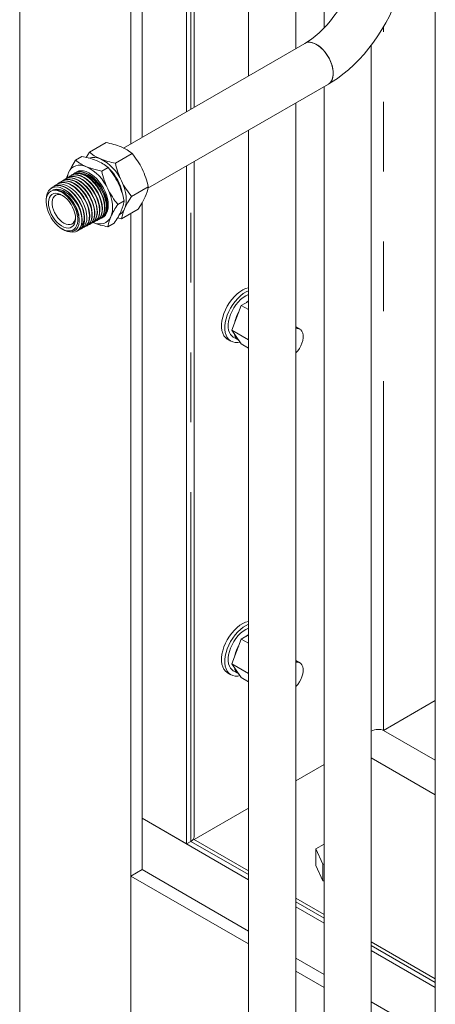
# Model space of a CAD drawing. Header units: millimetres. Extents: x 525 to 29324, y 175 to 20618.
# Tile 159 of 256: x 7065 to 7329, y 14042 to 14669. Entities that reach past the tile are written whole.
import ezdxf

# ---------------------------------------------------------------- set-up
doc = ezdxf.new("R2010")
doc.units = ezdxf.units.MM
doc.linetypes.add('SLD-Centrada-doble', pattern=[12.7, 6.35, -1.27, 1.27, -1.27, 1.27, -1.27])
doc.linetypes.add('SLD-Continua', pattern=[0])

msp = doc.modelspace()

# ---------------------------------------------------------------- linework, layer by layer
at = {"color": 7, "linetype": 'SLD-Continua', "lineweight": 18, "ltscale": 35}
for p, q in [((7258.71, 14897.33), (7258.71, 14663.83)), ((7210.62, 14869.58), (7210.62, 14633.29)), ((7240.62, 14650.61), (7240.62, 14869.58)), ((7176.01, 14613.31), (7176.01, 14830.08)), ((7176.01, 14613.31), (7176.01, 14830.08)), ((7176.01, 14613.31), (7176.01, 14830.08)), ((7176.01, 14613.31), (7176.01, 14830.08)), ((7176.01, 14613.31), (7176.01, 14830.08)), ((7176.01, 14613.31), (7176.01, 14830.08)), ((7176.01, 14613.31), (7176.01, 14830.08)), ((7176.01, 14613.31), (7176.01, 14830.08)), ((7176.01, 14613.31), (7176.01, 14830.08)), ((7171.18, 14610.51), (7171.18, 14820.94)), ((7171.18, 14610.51), (7171.18, 14820.94)), ((7171.18, 14610.51), (7171.18, 14820.94)), ((7171.18, 14610.51), (7171.18, 14820.94)), ((7171.18, 14610.51), (7171.18, 14820.94)), ((7171.18, 14610.51), (7171.18, 14820.94)), ((7171.18, 14610.51), (7171.18, 14820.94)), ((7171.18, 14610.51), (7171.18, 14820.94)), ((7171.18, 14610.51), (7171.18, 14820.94)), ((7065.11, 14803.84), (7065.11, 13917.28)), ((7065.11, 14803.84), (7065.11, 13917.28)), ((7065.11, 14803.84), (7065.11, 13917.28)), ((7142.89, 14795.81), (7142.89, 14594.19)), ((7142.89, 14795.81), (7142.89, 14594.19)), ((7142.89, 14795.81), (7142.89, 14594.19)), ((7135.82, 14791.73), (7135.82, 14590.1)), ((7135.82, 14791.73), (7135.82, 14590.1)), ((7135.82, 14791.73), (7135.82, 14590.1)), ((7329.42, 14792.25), (7329.42, 13211.18)), ((7246.41, 14653.95), (7131.02, 14587.33)), ((7288.71, 13247.92), (7288.71, 14652.83)), ((7146.68, 14561.73), (7261.41, 14627.96)), ((7258.71, 14626.41), (7258.71, 13247.92)), ((7240.62, 13732.13), (7240.62, 14615.97)), ((7210.62, 14598.65), (7210.62, 13732.13)), ((7109.41, 14584.66), (7120.02, 14590.78)), ((7104.7, 14581.94), (7100.69, 14579.62)), ((7107.35, 14581.32), (7109.41, 14584.66)), ((7125.99, 14577.72), (7136.6, 14583.84)), ((7121.28, 14575), (7117.27, 14572.68)), ((7171.18, 14144.47), (7171.18, 14575.87)), ((7171.18, 14144.47), (7171.18, 14575.87)), ((7171.18, 14144.47), (7171.18, 14575.87)), ((7171.18, 14144.47), (7171.18, 14575.87)), ((7171.18, 14144.47), (7171.18, 14575.87)), ((7171.18, 14144.47), (7171.18, 14575.87)), ((7171.18, 14144.47), (7171.18, 14575.87)), ((7171.18, 14144.47), (7171.18, 14575.87)), ((7171.18, 14144.47), (7171.18, 14575.87)), ((7176.01, 14148.93), (7176.01, 14578.67)), ((7176.01, 14148.93), (7176.01, 14578.67)), ((7176.01, 14148.93), (7176.01, 14578.67)), ((7176.01, 14148.93), (7176.01, 14578.67)), ((7176.01, 14148.93), (7176.01, 14578.67)), ((7176.01, 14148.93), (7176.01, 14578.67)), ((7176.01, 14148.93), (7176.01, 14578.67)), ((7176.01, 14148.93), (7176.01, 14578.67)), ((7176.01, 14148.93), (7176.01, 14578.67)), ((7095.47, 14568.48), (7095.26, 14568.34)), ((7097, 14569.44), (7096.79, 14569.3)), ((7098.53, 14570.4), (7098.31, 14570.26)), ((7100.05, 14571.36), (7099.84, 14571.23)), ((7086.31, 14562.71), (7086.1, 14562.58)), ((7087.84, 14563.67), (7087.63, 14563.54)), ((7089.37, 14564.64), (7089.15, 14564.5)), ((7090.89, 14565.6), (7090.68, 14565.46)), ((7092.42, 14566.56), (7092.21, 14566.42)), ((7093.95, 14567.52), (7093.73, 14567.38)), ((7136.26, 14556.52), (7146.86, 14562.65)), ((7081.9, 14553.48), (7081.95, 14552.49)), ((7131.54, 14553.8), (7127.53, 14551.49)), ((7142.89, 14552.2), (7142.89, 14128.13)), ((7142.89, 14552.2), (7142.89, 14128.13)), ((7142.89, 14552.2), (7142.89, 14128.13)), ((7129.94, 14542.27), (7140.55, 14548.39)), ((7135.82, 14545.67), (7135.82, 13888.89)), ((7135.82, 14545.67), (7135.82, 13888.89)), ((7135.82, 14545.67), (7135.82, 13888.89)), ((7107.71, 14537.78), (7107.94, 14537.9)), ((7109.31, 14538.62), (7109.53, 14538.74)), ((7110.9, 14539.47), (7111.13, 14539.58)), ((7112.5, 14540.31), (7112.72, 14540.43)), ((7114.09, 14541.15), (7114.32, 14541.27)), ((7115.69, 14541.99), (7115.91, 14542.11)), ((7117.29, 14542.83), (7117.51, 14542.95)), ((7125.23, 14539.55), (7121.22, 14537.24)), ((7129.94, 14542.27), (7127.29, 14542.88)), ((7091.31, 14536.28), (7091.94, 14535.87)), ((7101.33, 14534.42), (7101.55, 14534.53)), ((7102.93, 14535.26), (7103.15, 14535.38)), ((7104.52, 14536.1), (7104.75, 14536.22)), ((7106.12, 14536.94), (7106.34, 14537.06)), ((7199.94, 14471.35), (7206.06, 14487.13)), ((7199.94, 14471.35), (7206.06, 14487.13)), ((7199.94, 14471.35), (7206.06, 14487.13)), ((7206.06, 14487.13), (7210.62, 14489.76)), ((7206.06, 14487.13), (7210.62, 14489.76)), ((7206.06, 14487.13), (7210.62, 14489.76)), ((7206.06, 14487.13), (7210.62, 14484.5)), ((7206.06, 14487.13), (7210.62, 14484.5)), ((7206.06, 14487.13), (7210.62, 14484.5)), ((7209.43, 14489.07), (7210.62, 14490.04)), ((7209.43, 14489.07), (7210.62, 14490.04)), ((7209.43, 14489.07), (7210.62, 14490.04)), ((7199.94, 14471.35), (7210.62, 14465.18)), ((7206.06, 14462.63), (7199.94, 14471.35)), ((7199.94, 14471.35), (7210.62, 14465.18)), ((7206.06, 14462.63), (7199.94, 14471.35)), ((7199.94, 14471.35), (7210.62, 14465.18)), ((7206.06, 14462.63), (7199.94, 14471.35)), ((7243.35, 14471.98), (7240.62, 14473.55)), ((7243.35, 14471.98), (7240.62, 14473.55)), ((7243.35, 14471.98), (7240.62, 14473.55)), ((7197.28, 14465.66), (7199.4, 14464.44)), ((7197.28, 14465.66), (7199.4, 14464.44)), ((7197.28, 14465.66), (7199.4, 14464.44)), ((7200.9, 14467.04), (7204.38, 14465.03)), ((7200.9, 14467.04), (7204.38, 14465.03)), ((7200.9, 14467.04), (7204.38, 14465.03)), ((7206.06, 14462.63), (7210.62, 14460)), ((7206.06, 14462.63), (7210.62, 14460)), ((7206.06, 14462.63), (7210.62, 14460)), ((7199.94, 14259.05), (7206.06, 14274.83)), ((7199.94, 14259.05), (7206.06, 14274.83)), ((7199.94, 14259.05), (7206.06, 14274.83)), ((7206.06, 14274.83), (7210.62, 14277.46)), ((7206.06, 14274.83), (7210.62, 14277.46)), ((7206.06, 14274.83), (7210.62, 14277.46)), ((7206.06, 14274.83), (7210.62, 14272.2)), ((7206.06, 14274.83), (7210.62, 14272.2)), ((7206.06, 14274.83), (7210.62, 14272.2)), ((7209.43, 14276.77), (7210.62, 14277.74)), ((7209.43, 14276.77), (7210.62, 14277.74)), ((7209.43, 14276.77), (7210.62, 14277.74)), ((7199.94, 14259.05), (7210.62, 14252.88)), ((7206.06, 14250.33), (7199.94, 14259.05)), ((7199.94, 14259.05), (7210.62, 14252.88)), ((7206.06, 14250.33), (7199.94, 14259.05)), ((7199.94, 14259.05), (7210.62, 14252.88)), ((7206.06, 14250.33), (7199.94, 14259.05)), ((7243.35, 14259.67), (7240.62, 14261.25)), ((7243.35, 14259.67), (7240.62, 14261.25)), ((7243.35, 14259.67), (7240.62, 14261.25)), ((7197.28, 14253.36), (7199.4, 14252.14)), ((7197.28, 14253.36), (7199.4, 14252.14)), ((7197.28, 14253.36), (7199.4, 14252.14)), ((7200.9, 14254.73), (7204.38, 14252.73)), ((7200.9, 14254.73), (7204.38, 14252.73)), ((7200.9, 14254.73), (7204.38, 14252.73)), ((7206.06, 14250.33), (7210.62, 14247.7)), ((7206.06, 14250.33), (7210.62, 14247.7)), ((7206.06, 14250.33), (7210.62, 14247.7)), ((7329.42, 14235.81), (7296.41, 14216.76)), ((7329.42, 14235.81), (7296.41, 14216.76)), ((7329.42, 14235.81), (7296.41, 14216.76)), ((7329.42, 14235.81), (7296.41, 14216.76)), ((7329.42, 14235.81), (7296.41, 14216.76)), ((7329.42, 14235.81), (7296.41, 14216.76)), ((7329.42, 14235.81), (7296.41, 14216.76)), ((7329.42, 14235.81), (7296.41, 14216.76)), ((7329.42, 14235.81), (7296.41, 14216.76)), ((7258.71, 14194.99), (7240.62, 14184.55)), ((7258.71, 14194.99), (7240.62, 14184.55)), ((7258.71, 14194.99), (7240.62, 14184.55)), ((7258.71, 14194.99), (7240.62, 14184.55)), ((7258.71, 14194.99), (7240.62, 14184.55)), ((7258.71, 14194.99), (7240.62, 14184.55)), ((7258.71, 14194.99), (7240.62, 14184.55)), ((7258.71, 14194.99), (7240.62, 14184.55)), ((7258.71, 14194.99), (7240.62, 14184.55)), ((7210.62, 14167.23), (7176.02, 14147.25)), ((7210.62, 14167.23), (7176.02, 14147.25)), ((7210.62, 14167.23), (7176.02, 14147.25)), ((7210.62, 14167.23), (7176.02, 14147.25)), ((7210.62, 14167.23), (7176.02, 14147.25)), ((7210.62, 14167.23), (7176.02, 14147.25)), ((7210.62, 14167.23), (7176.02, 14147.25)), ((7210.62, 14167.23), (7176.02, 14147.25)), ((7210.62, 14167.23), (7176.02, 14147.25)), ((7210.62, 14121.69), (7142.89, 14160.79)), ((7210.62, 14121.69), (7142.89, 14160.79)), ((7210.62, 14121.69), (7142.89, 14160.79)), ((7210.62, 14121.69), (7142.89, 14160.79)), ((7210.62, 14121.69), (7142.89, 14160.79)), ((7210.62, 14121.69), (7142.89, 14160.79)), ((7210.62, 14121.69), (7142.89, 14160.79)), ((7210.62, 14121.69), (7142.89, 14160.79)), ((7210.62, 14121.69), (7142.89, 14160.79)), ((7171.18, 14144.47), (7142.89, 14160.79)), ((7171.18, 14144.47), (7142.89, 14160.79)), ((7171.18, 14144.47), (7142.89, 14160.79)), ((7171.18, 14144.47), (7142.89, 14160.79)), ((7171.18, 14144.47), (7142.89, 14160.79)), ((7171.18, 14144.47), (7142.89, 14160.79)), ((7171.18, 14144.47), (7142.89, 14160.79)), ((7171.18, 14144.47), (7142.89, 14160.79)), ((7171.18, 14144.47), (7142.89, 14160.79)), ((7173.96, 14146.07), (7171.18, 14144.47)), ((7173.96, 14146.07), (7171.18, 14144.47)), ((7173.96, 14146.07), (7171.18, 14144.47)), ((7173.96, 14146.07), (7171.18, 14144.47)), ((7173.96, 14146.07), (7171.18, 14144.47)), ((7173.96, 14146.07), (7171.18, 14144.47)), ((7173.96, 14146.07), (7171.18, 14144.47)), ((7173.96, 14146.07), (7171.18, 14144.47)), ((7173.96, 14146.07), (7171.18, 14144.47)), ((7210.62, 14127.28), (7175.57, 14147.51)), ((7210.62, 14127.28), (7175.57, 14147.51)), ((7210.62, 14127.28), (7175.57, 14147.51)), ((7210.62, 14127.28), (7175.57, 14147.51)), ((7210.62, 14127.28), (7175.57, 14147.51)), ((7210.62, 14127.28), (7175.57, 14147.51)), ((7210.62, 14127.28), (7175.57, 14147.51)), ((7210.62, 14127.28), (7175.57, 14147.51)), ((7210.62, 14127.28), (7175.57, 14147.51)), ((7258.71, 14144.37), (7253.44, 14141.33)), ((7258.71, 14144.37), (7253.44, 14141.33)), ((7258.71, 14144.37), (7253.44, 14141.33)), ((7253.44, 14141.33), (7257.92, 14131.67)), ((7253.44, 14130.72), (7253.44, 14141.33)), ((7253.44, 14141.33), (7257.92, 14131.67)), ((7253.44, 14130.72), (7253.44, 14141.33)), ((7253.44, 14141.33), (7257.92, 14131.67)), ((7253.44, 14130.72), (7253.44, 14141.33)), ((7253.44, 14130.72), (7257.92, 14121.06)), ((7253.44, 14130.72), (7257.92, 14121.06)), ((7253.44, 14130.72), (7257.92, 14121.06)), ((7257.92, 14131.67), (7258.71, 14131.55)), ((7257.92, 14121.06), (7257.92, 14131.67)), ((7257.92, 14131.67), (7258.71, 14131.55)), ((7257.92, 14121.06), (7257.92, 14131.67)), ((7257.92, 14131.67), (7258.71, 14131.55)), ((7257.92, 14121.06), (7257.92, 14131.67)), ((7135.82, 14124.05), (7142.89, 14128.13)), ((7135.82, 14124.05), (7142.89, 14128.13)), ((7135.82, 14124.05), (7142.89, 14128.13)), ((7135.82, 14124.05), (7135.82, 14042.4)), ((7210.62, 14080.87), (7135.82, 14124.05)), ((7135.82, 14124.05), (7135.82, 14042.4)), ((7210.62, 14080.87), (7135.82, 14124.05)), ((7135.82, 14124.05), (7135.82, 14042.4)), ((7210.62, 14080.87), (7135.82, 14124.05)), ((7210.62, 14089.03), (7142.89, 14128.13)), ((7210.62, 14089.03), (7142.89, 14128.13)), ((7210.62, 14089.03), (7142.89, 14128.13)), ((7257.92, 14121.06), (7258.71, 14120.94)), ((7257.92, 14121.06), (7258.71, 14120.94)), ((7257.92, 14121.06), (7258.71, 14120.94)), ((7258.71, 14099.52), (7240.62, 14109.96)), ((7258.71, 14099.52), (7240.62, 14109.96)), ((7258.71, 14099.52), (7240.62, 14109.96)), ((7258.71, 14099.52), (7240.62, 14109.96)), ((7258.71, 14099.52), (7240.62, 14109.96)), ((7258.71, 14099.52), (7240.62, 14109.96)), ((7258.71, 14099.52), (7240.62, 14109.96)), ((7258.71, 14099.52), (7240.62, 14109.96)), ((7258.71, 14099.52), (7240.62, 14109.96)), ((7258.71, 14093.94), (7240.62, 14104.38)), ((7258.71, 14093.94), (7240.62, 14104.38)), ((7258.71, 14093.94), (7240.62, 14104.38)), ((7258.71, 14093.94), (7240.62, 14104.38)), ((7258.71, 14093.94), (7240.62, 14104.38)), ((7258.71, 14093.94), (7240.62, 14104.38)), ((7258.71, 14093.94), (7240.62, 14104.38)), ((7258.71, 14093.94), (7240.62, 14104.38)), ((7258.71, 14093.94), (7240.62, 14104.38)), ((7329.42, 14058.7), (7288.71, 14082.2)), ((7329.42, 14058.7), (7288.71, 14082.2)), ((7329.42, 14058.7), (7288.71, 14082.2)), ((7329.42, 14058.7), (7288.71, 14082.2)), ((7329.42, 14058.7), (7288.71, 14082.2)), ((7329.42, 14058.7), (7288.71, 14082.2)), ((7329.42, 14058.7), (7288.71, 14082.2)), ((7329.42, 14058.7), (7288.71, 14082.2)), ((7329.42, 14058.7), (7288.71, 14082.2)), ((7329.42, 14053.12), (7288.71, 14076.62)), ((7329.42, 14053.12), (7288.71, 14076.62)), ((7329.42, 14053.12), (7288.71, 14076.62)), ((7329.42, 14053.12), (7288.71, 14076.62)), ((7329.42, 14053.12), (7288.71, 14076.62)), ((7329.42, 14053.12), (7288.71, 14076.62)), ((7329.42, 14053.12), (7288.71, 14076.62)), ((7329.42, 14053.12), (7288.71, 14076.62)), ((7329.42, 14053.12), (7288.71, 14076.62)), ((7258.71, 14061.27), (7240.62, 14071.71)), ((7258.71, 14061.27), (7240.62, 14071.71)), ((7258.71, 14061.27), (7240.62, 14071.71)), ((7258.71, 14053.11), (7240.62, 14063.55)), ((7258.71, 14053.11), (7240.62, 14063.55)), ((7258.71, 14053.11), (7240.62, 14063.55)), ((7329.42, 14020.45), (7288.71, 14043.96)), ((7329.42, 14020.45), (7288.71, 14043.96)), ((7329.42, 14020.45), (7288.71, 14043.96))]:
    msp.add_line(p, q, dxfattribs=at)
at = {"color": 8, "linetype": 'SLD-Centrada-doble', "lineweight": 18, "ltscale": 35}
for p, q in [((7173.96, 14612.12), (7173.96, 14830.12)), ((7173.96, 14612.12), (7173.96, 14830.12)), ((7173.96, 14612.12), (7173.96, 14830.12)), ((7173.96, 14612.12), (7173.96, 14830.12)), ((7173.96, 14612.12), (7173.96, 14830.12)), ((7173.96, 14612.12), (7173.96, 14830.12)), ((7173.96, 14612.12), (7173.96, 14830.12)), ((7173.96, 14612.12), (7173.96, 14830.12)), ((7173.96, 14612.12), (7173.96, 14830.12)), ((7296.41, 14216.76), (7296.41, 14664.34)), ((7296.41, 14216.76), (7296.41, 14664.34)), ((7296.41, 14216.76), (7296.41, 14664.34)), ((7296.41, 14216.76), (7296.41, 14664.34)), ((7296.41, 14216.76), (7296.41, 14664.34)), ((7296.41, 14216.76), (7296.41, 14664.34)), ((7296.41, 14216.76), (7296.41, 14664.34)), ((7296.41, 14216.76), (7296.41, 14664.34)), ((7296.41, 14216.76), (7296.41, 14664.34)), ((7173.96, 14146.07), (7173.96, 14577.48)), ((7173.96, 14146.07), (7173.96, 14577.48)), ((7173.96, 14146.07), (7173.96, 14577.48)), ((7173.96, 14146.07), (7173.96, 14577.48)), ((7173.96, 14146.07), (7173.96, 14577.48)), ((7173.96, 14146.07), (7173.96, 14577.48)), ((7173.96, 14146.07), (7173.96, 14577.48)), ((7173.96, 14146.07), (7173.96, 14577.48)), ((7173.96, 14146.07), (7173.96, 14577.48)), ((7329.42, 14197.7), (7296.41, 14216.76)), ((7329.42, 14197.7), (7296.41, 14216.76)), ((7329.42, 14197.7), (7296.41, 14216.76)), ((7329.42, 14197.7), (7296.41, 14216.76)), ((7329.42, 14197.7), (7296.41, 14216.76)), ((7329.42, 14197.7), (7296.41, 14216.76)), ((7329.42, 14197.7), (7296.41, 14216.76)), ((7329.42, 14197.7), (7296.41, 14216.76)), ((7329.42, 14197.7), (7296.41, 14216.76)), ((7329.42, 14175.79), (7288.71, 14199.29)), ((7329.42, 14175.79), (7288.71, 14199.29)), ((7329.42, 14175.79), (7288.71, 14199.29)), ((7329.42, 14175.79), (7288.71, 14199.29)), ((7329.42, 14175.79), (7288.71, 14199.29)), ((7329.42, 14175.79), (7288.71, 14199.29)), ((7329.42, 14175.79), (7288.71, 14199.29)), ((7329.42, 14175.79), (7288.71, 14199.29)), ((7329.42, 14175.79), (7288.71, 14199.29)), ((7210.62, 14124.91), (7173.96, 14146.07)), ((7210.62, 14124.91), (7173.96, 14146.07)), ((7210.62, 14124.91), (7173.96, 14146.07)), ((7210.62, 14124.91), (7173.96, 14146.07)), ((7210.62, 14124.91), (7173.96, 14146.07)), ((7210.62, 14124.91), (7173.96, 14146.07)), ((7210.62, 14124.91), (7173.96, 14146.07)), ((7210.62, 14124.91), (7173.96, 14146.07)), ((7210.62, 14124.91), (7173.96, 14146.07)), ((7258.71, 14097.15), (7240.62, 14107.59)), ((7258.71, 14097.15), (7240.62, 14107.59)), ((7258.71, 14097.15), (7240.62, 14107.59)), ((7258.71, 14097.15), (7240.62, 14107.59)), ((7258.71, 14097.15), (7240.62, 14107.59)), ((7258.71, 14097.15), (7240.62, 14107.59)), ((7258.71, 14097.15), (7240.62, 14107.59)), ((7258.71, 14097.15), (7240.62, 14107.59)), ((7258.71, 14097.15), (7240.62, 14107.59)), ((7329.42, 14056.33), (7288.71, 14079.83)), ((7329.42, 14056.33), (7288.71, 14079.83)), ((7329.42, 14056.33), (7288.71, 14079.83)), ((7329.42, 14056.33), (7288.71, 14079.83)), ((7329.42, 14056.33), (7288.71, 14079.83)), ((7329.42, 14056.33), (7288.71, 14079.83)), ((7329.42, 14056.33), (7288.71, 14079.83)), ((7329.42, 14056.33), (7288.71, 14079.83)), ((7329.42, 14056.33), (7288.71, 14079.83))]:
    msp.add_line(p, q, dxfattribs=at)
at = {"color": 7, "linetype": 'SLD-Continua', "lineweight": 18, "ltscale": 35, "flags": 128}
for points in [[(7281.33, 14714.44), (7281.31, 14713.04), (7281.13, 14710.23), (7280.78, 14707.26), (7280.24, 14704.15), (7279.5, 14700.92), (7278.58, 14697.6), (7277.46, 14694.23), (7276.16, 14690.81), (7274.68, 14687.39), (7273.03, 14684), (7271.22, 14680.65), (7269.26, 14677.38), (7267.18, 14674.21), (7264.99, 14671.16), (7262.7, 14668.27), (7260.34, 14665.54), (7257.93, 14663.01), (7255.49, 14660.68), (7253.05, 14658.58), (7250.63, 14656.71), (7248.25, 14655.07), (7246.41, 14653.95)], [(7261.41, 14627.96), (7263.44, 14629.18), (7267.12, 14631.62), (7270.71, 14634.29), (7274.23, 14637.2), (7277.64, 14640.33), (7280.95, 14643.65), (7284.13, 14647.16), (7287.19, 14650.84), (7290.11, 14654.67), (7292.87, 14658.64), (7295.48, 14662.74), (7297.93, 14666.94), (7300.19, 14671.24), (7302.27, 14675.61), (7304.16, 14680.04), (7305.85, 14684.52), (7307.33, 14689.03), (7308.58, 14693.56), (7309.62, 14698.09), (7310.42, 14702.6), (7310.97, 14707.08), (7311.27, 14711.52), (7311.33, 14714.44)], [(7246.4, 14653.94), (7247.16, 14654.3), (7248.49, 14654.61), (7249.94, 14654.6), (7251.49, 14654.28), (7253.09, 14653.64), (7254.72, 14652.7), (7256.32, 14651.49), (7257.87, 14650.03), (7259.33, 14648.35), (7260.66, 14646.51), (7261.83, 14644.53), (7262.81, 14642.47), (7263.59, 14640.38), (7264.13, 14638.3), (7264.44, 14636.28), (7264.51, 14634.37), (7264.32, 14632.61), (7263.89, 14631.05), (7263.22, 14629.72), (7262.34, 14628.66), (7261.42, 14627.97)], [(7246.41, 14653.95), (7247.48, 14654.41), (7248.84, 14654.64), (7250.32, 14654.55), (7251.89, 14654.14), (7253.5, 14653.43), (7255.12, 14652.42), (7256.72, 14651.14), (7258.25, 14649.63), (7259.67, 14647.91), (7260.96, 14646.02), (7262.09, 14644.02), (7263.02, 14641.95), (7263.74, 14639.85), (7264.23, 14637.78), (7264.48, 14635.79), (7264.48, 14633.91), (7264.23, 14632.2), (7263.74, 14630.7), (7263.02, 14629.43), (7262.09, 14628.44), (7261.41, 14627.96)], [(7136.6, 14583.84), (7133.48, 14586.08), (7129.6, 14588.06)], [(7104.7, 14581.94), (7109.7, 14580.78), (7114.28, 14579.21)], [(7109.41, 14584.66), (7112.53, 14582.41), (7116.4, 14580.44)], [(7100.69, 14579.62), (7098.2, 14575.59), (7096.23, 14571.75)], [(7096.23, 14571.75), (7097.06, 14573.24), (7098.11, 14574.46), (7099.35, 14575.4), (7100.77, 14576.03), (7102.34, 14576.36), (7104.03, 14576.36), (7105.83, 14576.04), (7107.68, 14575.4)], [(7117.27, 14572.68), (7112.27, 14573.84), (7107.68, 14575.4)], [(7111.76, 14540.04), (7112.31, 14540.21), (7113.62, 14541.1), (7114.63, 14542.34), (7115.37, 14543.97), (7115.79, 14545.86), (7115.88, 14548.05), (7115.65, 14550.36), (7115.08, 14552.85), (7114.22, 14555.32), (7113.04, 14557.84), (7111.65, 14560.19), (7110, 14562.45), (7108.22, 14564.41), (7106.28, 14566.14), (7104.32, 14567.5), (7102.29, 14568.51), (7100.36, 14569.1), (7098.48, 14569.27), (7096.79, 14569.02), (7095.26, 14568.34), (7094.79, 14567.95)], [(7095.31, 14568.38), (7095.63, 14570.02), (7096.23, 14571.75)], [(7095.5, 14568.44), (7095.88, 14568.71), (7097.47, 14569.27), (7099.2, 14569.4), (7101.12, 14569.1), (7103.07, 14568.4), (7105.1, 14567.28), (7107.05, 14565.83), (7108.97, 14564.01), (7110.7, 14561.98), (7112.29, 14559.67), (7113.62, 14557.28), (7114.72, 14554.75), (7115.49, 14552.28), (7115.97, 14549.81), (7116.12, 14547.55), (7115.93, 14545.42), (7115.43, 14543.62), (7114.6, 14542.08), (7113.51, 14540.94), (7112.69, 14540.48)], [(7113.53, 14540.96), (7114.24, 14541.23), (7115.46, 14542.19), (7116.44, 14543.56), (7117.1, 14545.22), (7117.45, 14547.23), (7117.47, 14549.42), (7117.15, 14551.84), (7116.52, 14554.29), (7115.56, 14556.84), (7114.36, 14559.29), (7112.86, 14561.68), (7111.21, 14563.84), (7109.34, 14565.8), (7107.42, 14567.42), (7105.39, 14568.74), (7103.41, 14569.63), (7101.44, 14570.14), (7099.63, 14570.22), (7097.93, 14569.86), (7096.49, 14569.1), (7096.19, 14568.82)], [(7097.01, 14569.43), (7097.07, 14569.48), (7098.57, 14570.13), (7100.32, 14570.37), (7102.16, 14570.19), (7104.16, 14569.57), (7106.14, 14568.56), (7108.16, 14567.15), (7110.06, 14565.45), (7111.89, 14563.41), (7113.49, 14561.21), (7114.93, 14558.77), (7116.07, 14556.31), (7116.94, 14553.76), (7117.49, 14551.33), (7117.72, 14548.95), (7117.62, 14546.82), (7117.18, 14544.88), (7116.44, 14543.29), (7115.39, 14542.02), (7114.3, 14541.29)], [(7114.71, 14541.6), (7114.72, 14541.6), (7116.13, 14542.25), (7117.33, 14543.33), (7118.22, 14544.75), (7118.82, 14546.55), (7119.09, 14548.57), (7119.03, 14550.87), (7118.65, 14553.26), (7117.92, 14555.81), (7116.92, 14558.3), (7115.61, 14560.8), (7114.1, 14563.1), (7112.35, 14565.28), (7110.5, 14567.13), (7108.5, 14568.73), (7106.51, 14569.93), (7104.48, 14570.76), (7102.57, 14571.16), (7100.74, 14571.14), (7099.13, 14570.69), (7097.69, 14569.81), (7097.55, 14569.66)], [(7098.55, 14570.36), (7099.73, 14570.98), (7101.39, 14571.32), (7103.26, 14571.23), (7105.19, 14570.73), (7107.23, 14569.79), (7109.21, 14568.51), (7111.2, 14566.83), (7113.02, 14564.9), (7114.72, 14562.68), (7116.18, 14560.33), (7117.42, 14557.81), (7118.35, 14555.32), (7119, 14552.78), (7119.31, 14550.42), (7119.28, 14548.17), (7118.93, 14546.21), (7118.25, 14544.49), (7117.29, 14543.16), (7116.03, 14542.17), (7115.91, 14542.13)], [(7116.45, 14542.54), (7117.13, 14542.76), (7118.45, 14543.67), (7119.47, 14544.94), (7120.21, 14546.6), (7120.62, 14548.51), (7120.71, 14550.74), (7120.47, 14553.08), (7119.88, 14555.61), (7119, 14558.11), (7117.8, 14560.66), (7116.39, 14563.04), (7114.71, 14565.31), (7112.91, 14567.3), (7110.93, 14569.04), (7108.95, 14570.4), (7106.9, 14571.42), (7104.95, 14572), (7103.04, 14572.16), (7101.34, 14571.9), (7099.8, 14571.2), (7099.25, 14570.73)], [(7100.07, 14571.34), (7100.27, 14571.49), (7101.8, 14572.1), (7103.58, 14572.3), (7105.45, 14572.07), (7107.47, 14571.4), (7109.47, 14570.35), (7111.5, 14568.9), (7113.41, 14567.15), (7115.23, 14565.07), (7116.83, 14562.82), (7118.25, 14560.36), (7119.37, 14557.87), (7120.23, 14555.3), (7120.75, 14552.85), (7120.95, 14550.47), (7120.81, 14548.34), (7120.34, 14546.41), (7119.56, 14544.85), (7118.47, 14543.6), (7117.49, 14542.99)], [(7101, 14571.96), (7101.38, 14572.19), (7102.7, 14572.72), (7104.16, 14572.92), (7105.74, 14572.81), (7107.4, 14572.37), (7109.11, 14571.62), (7110.83, 14570.57), (7112.53, 14569.25), (7114.16, 14567.69), (7115.7, 14565.91), (7117.11, 14563.95), (7118.37, 14561.86), (7119.43, 14559.69), (7120.29, 14557.47), (7120.93, 14555.25), (7121.32, 14553.09), (7121.47, 14551.02), (7121.36, 14549.1), (7121, 14547.36), (7120.41, 14545.83), (7119.58, 14544.56), (7118.55, 14543.57), (7117.32, 14542.88), (7117.02, 14542.77)], [(7117.45, 14543.38), (7118.16, 14543.9), (7119.13, 14545.17), (7119.82, 14546.83), (7120.18, 14548.72), (7120.22, 14550.91), (7119.94, 14553.21), (7119.32, 14555.67), (7118.42, 14558.1), (7117.22, 14560.57), (7115.8, 14562.85), (7114.14, 14565.03), (7112.37, 14566.9), (7110.44, 14568.54), (7108.52, 14569.8), (7106.53, 14570.72), (7104.65, 14571.22), (7102.83, 14571.31), (7102.58, 14571.26)], [(7093.45, 14561.02), (7090.86, 14562.17), (7089.03, 14562.55), (7087.31, 14562.52), (7085.76, 14562.08), (7084.43, 14561.24), (7083.35, 14560.02), (7082.55, 14558.47), (7082.06, 14556.64), (7081.87, 14554.56), (7081.94, 14553.48)], [(7102.16, 14534.94), (7102.22, 14534.95), (7103.54, 14535.64), (7104.66, 14536.75), (7105.48, 14538.17), (7106.01, 14539.95), (7106.22, 14541.94), (7106.11, 14544.19), (7105.69, 14546.52), (7104.94, 14548.99), (7103.64, 14551.98), (7102.31, 14554.29), (7100.73, 14556.52), (7099.02, 14558.47), (7097.14, 14560.21), (7095.23, 14561.58), (7093.25, 14562.62), (7091.36, 14563.25), (7089.5, 14563.49), (7087.84, 14563.31), (7086.31, 14562.7), (7085.05, 14561.73), (7084.9, 14561.53)], [(7086.32, 14562.71), (7086.35, 14562.74), (7087.86, 14563.39), (7089.5, 14563.62), (7091.35, 14563.44), (7093.11, 14562.9), (7094.96, 14562.01), (7096.75, 14560.81), (7098.55, 14559.29), (7100.31, 14557.44), (7101.96, 14555.29), (7103.37, 14553.02), (7104.58, 14550.59), (7105.49, 14548.18), (7106.12, 14545.73), (7106.42, 14543.44), (7106.4, 14541.26), (7106.07, 14539.36), (7105.42, 14537.7), (7104.5, 14536.41), (7103.28, 14535.45), (7103.14, 14535.39)], [(7103.75, 14535.81), (7104.12, 14535.91), (7105.44, 14536.72), (7106.47, 14537.88), (7107.24, 14539.43), (7107.7, 14541.23), (7107.84, 14543.34), (7107.66, 14545.57), (7107.15, 14548), (7106.35, 14550.42), (7105.24, 14552.89), (7103.91, 14555.22), (7102.32, 14557.45), (7100.61, 14559.41), (7098.71, 14561.15), (7096.8, 14562.53), (7094.81, 14563.58), (7092.91, 14564.22), (7091.05, 14564.45), (7089.37, 14564.27), (7087.84, 14563.67), (7087, 14563.02)], [(7105.44, 14536.71), (7106.06, 14536.91), (7107.29, 14537.79), (7108.29, 14539.07), (7108.98, 14540.66), (7109.37, 14542.58), (7109.44, 14544.69), (7109.17, 14547.04), (7108.6, 14549.43), (7107.71, 14551.93), (7106.57, 14554.33), (7105.14, 14556.7), (7103.54, 14558.84), (7101.74, 14560.8), (7099.87, 14562.43), (7097.88, 14563.78), (7095.94, 14564.71), (7094, 14565.28), (7092.21, 14565.41), (7090.52, 14565.13), (7089.07, 14564.44), (7088.67, 14564.09)], [(7089.39, 14564.59), (7089.78, 14564.87), (7091.3, 14565.41), (7093.05, 14565.55), (7094.88, 14565.26), (7096.85, 14564.56), (7098.79, 14563.49), (7100.76, 14562.02), (7102.6, 14560.29), (7104.35, 14558.23), (7105.88, 14556.03), (7107.23, 14553.61), (7108.28, 14551.19), (7109.07, 14548.7), (7109.53, 14546.34), (7109.67, 14544.05), (7109.5, 14542.01), (7108.99, 14540.18), (7108.2, 14538.71), (7107.11, 14537.55), (7106.32, 14537.11)], [(7107.13, 14537.58), (7107.94, 14537.91), (7109.15, 14538.91), (7110.07, 14540.24), (7110.71, 14541.95), (7111.02, 14543.89), (7111.01, 14546.12), (7110.68, 14548.44), (7110.02, 14550.93), (7109.09, 14553.37), (7107.84, 14555.83), (7106.4, 14558.11), (7104.71, 14560.27), (7102.91, 14562.13), (7100.96, 14563.74), (7099.02, 14564.97), (7097.02, 14565.85), (7095.14, 14566.3), (7093.32, 14566.35), (7091.71, 14565.97), (7090.27, 14565.17), (7090.06, 14564.97)], [(7090.9, 14565.59), (7090.93, 14565.62), (7092.45, 14566.28), (7094.12, 14566.52), (7095.99, 14566.33), (7097.89, 14565.74), (7099.9, 14564.73), (7101.83, 14563.38), (7103.75, 14561.67), (7105.5, 14559.72), (7107.13, 14557.49), (7108.5, 14555.16), (7109.66, 14552.68), (7110.5, 14550.24), (7111.06, 14547.77), (7111.28, 14545.5), (7111.18, 14543.34), (7110.76, 14541.49), (7110.02, 14539.88), (7109.02, 14538.66), (7107.92, 14537.93)], [(7108.42, 14538.26), (7108.45, 14538.27), (7109.86, 14538.96), (7110.98, 14540.02), (7111.86, 14541.48), (7112.41, 14543.22), (7112.66, 14545.28), (7112.58, 14547.5), (7112.16, 14549.93), (7111.45, 14552.36), (7110.41, 14554.88), (7109.14, 14557.27), (7107.6, 14559.58), (7105.91, 14561.64), (7104.02, 14563.5), (7102.1, 14565), (7100.09, 14566.18), (7098.15, 14566.95), (7096.23, 14567.32), (7094.49, 14567.26), (7092.87, 14566.78), (7091.51, 14565.91), (7091.46, 14565.85)], [(7092.44, 14566.52), (7093.57, 14567.11), (7095.25, 14567.46), (7097.04, 14567.38), (7098.99, 14566.88), (7100.94, 14565.99), (7102.95, 14564.69), (7104.84, 14563.09), (7106.69, 14561.14), (7108.32, 14559.01), (7109.8, 14556.64), (7110.99, 14554.23), (7111.93, 14551.71), (7112.55, 14549.29), (7112.86, 14546.9), (7112.85, 14544.74), (7112.5, 14542.76), (7111.85, 14541.12), (7110.88, 14539.77), (7109.68, 14538.82), (7109.52, 14538.76)], [(7110.07, 14539.16), (7110.41, 14539.24), (7111.72, 14540), (7112.82, 14541.19), (7113.61, 14542.69), (7114.11, 14544.56), (7114.28, 14546.63), (7114.12, 14548.95), (7113.64, 14551.35), (7112.83, 14553.88), (7111.75, 14556.33), (7110.38, 14558.76), (7108.83, 14560.99), (7107.04, 14563.06), (7105.18, 14564.81), (7103.18, 14566.27), (7101.22, 14567.34), (7099.23, 14568.04), (7097.38, 14568.31), (7095.61, 14568.15), (7094.08, 14567.58), (7093.14, 14566.89)], [(7093.98, 14567.47), (7094.74, 14567.94), (7096.33, 14568.38), (7098.15, 14568.4), (7100.03, 14568.01), (7102.03, 14567.19), (7104, 14566.01), (7105.98, 14564.44), (7107.81, 14562.61), (7109.54, 14560.47), (7111.03, 14558.19), (7112.33, 14555.72), (7113.32, 14553.26), (7114.04, 14550.75), (7114.43, 14548.38), (7114.49, 14546.11), (7114.23, 14544.11), (7113.63, 14542.33), (7112.76, 14540.93), (7111.58, 14539.85), (7111.1, 14539.63)], [(7129.83, 14566.37), (7130.89, 14563.94), (7131.74, 14561.5), (7132.36, 14559.07), (7132.74, 14556.7), (7132.87, 14554.44), (7132.76, 14552.32), (7132.4, 14550.38), (7131.8, 14548.65)], [(7084.04, 14544.94), (7085.13, 14542.93), (7086.4, 14541.04), (7087.81, 14539.32), (7089.34, 14537.81), (7090.93, 14536.54), (7092.54, 14535.57), (7094.14, 14534.89), (7095.69, 14534.55), (7097.14, 14534.54), (7098.46, 14534.86), (7099.61, 14535.52), (7100.56, 14536.48), (7101.29, 14537.72), (7101.77, 14539.22), (7102.01, 14540.94), (7101.98, 14542.82), (7101.7, 14544.82), (7101.16, 14546.89), (7100.39, 14548.98), (7099.4, 14551.03), (7098.21, 14552.98), (7096.87, 14554.79), (7095.39, 14556.42), (7093.83, 14557.81), (7092.23, 14558.93), (7090.61, 14559.76), (7089.03, 14560.27), (7087.53, 14560.45), (7086.14, 14560.29), (7084.9, 14559.8), (7083.85, 14558.99), (7083.01, 14557.88), (7082.4, 14556.51), (7082.04, 14554.9), (7081.93, 14553.09), (7082.09, 14551.15), (7082.5, 14549.1), (7083.16, 14547.02), (7084.04, 14544.94)], [(7085.19, 14545.31), (7084.38, 14547.23), (7083.8, 14549.16), (7083.46, 14551.04), (7083.39, 14552.81), (7083.58, 14554.42), (7084.02, 14555.82), (7084.7, 14556.96), (7085.61, 14557.82), (7086.71, 14558.36), (7087.97, 14558.57), (7089.35, 14558.44), (7090.81, 14557.99), (7092.31, 14557.21), (7093.79, 14556.13), (7095.22, 14554.8), (7096.56, 14553.24), (7097.75, 14551.5), (7098.77, 14549.64), (7099.58, 14547.72), (7100.16, 14545.79), (7100.5, 14543.91), (7100.57, 14542.14), (7100.38, 14540.53), (7099.94, 14539.13), (7099.26, 14537.99), (7098.35, 14537.13), (7097.25, 14536.59), (7095.99, 14536.38), (7094.61, 14536.51), (7093.15, 14536.97), (7091.65, 14537.75), (7090.17, 14538.82), (7088.74, 14540.16), (7087.4, 14541.72), (7086.21, 14543.45), (7085.19, 14545.31)], [(7092.59, 14557.03), (7091.69, 14557.4), (7090.38, 14557.71), (7089.16, 14557.69), (7088.08, 14557.34), (7087.17, 14556.68), (7086.46, 14555.73), (7085.98, 14554.53), (7085.75, 14553.1), (7085.77, 14551.51), (7086.04, 14549.8), (7086.55, 14548.04), (7087.29, 14546.28)], [(7086.26, 14560.7), (7088.8, 14561.09), (7090.59, 14560.84), (7092.44, 14560.21), (7094.33, 14559.23), (7096.18, 14557.92), (7098, 14556.3), (7099.69, 14554.43), (7102.05, 14551.04)], [(7086.26, 14560.7), (7088.3, 14560.85), (7090.52, 14560.37), (7093.69, 14558.71), (7096.74, 14556.05), (7099.4, 14552.63), (7101.44, 14548.78), (7102.68, 14544.84), (7103.01, 14541.17), (7102.89, 14540.56)], [(7091.95, 14535.88), (7092.03, 14535.82), (7093.83, 14534.83), (7095.57, 14534.23), (7097.23, 14534.02), (7098.75, 14534.21), (7100.08, 14534.79), (7101.18, 14535.73), (7102.04, 14537.02), (7102.61, 14538.6), (7102.89, 14540.44), (7102.87, 14542.48), (7102.55, 14544.66), (7101.93, 14546.9), (7101.05, 14549.17), (7099.77, 14551.64), (7098.41, 14553.7), (7096.88, 14555.58), (7094.17, 14558.1), (7094.17, 14558.1)], [(7093.45, 14561.02), (7096.04, 14559.17), (7097.86, 14557.46), (7099.59, 14555.43), (7101.1, 14553.25), (7102.43, 14550.87), (7103.46, 14548.48), (7104.24, 14546.02), (7104.7, 14543.69), (7104.84, 14541.43), (7104.67, 14539.42), (7104.17, 14537.62), (7103.39, 14536.16), (7102.31, 14535.02), (7101.53, 14534.58)], [(7121.11, 14561.34), (7122.17, 14558.91), (7123.02, 14556.46), (7123.64, 14554.03), (7124.02, 14551.67), (7124.15, 14549.41), (7124.04, 14547.29), (7123.68, 14545.35), (7123.08, 14543.61)], [(7136.26, 14556.52), (7133.77, 14552.49), (7131.8, 14548.65)], [(7140.55, 14548.39), (7143.03, 14552.43), (7145, 14556.27)], [(7096.99, 14534.05), (7097.4, 14533.93), (7098.99, 14533.81), (7100.49, 14534.07), (7101.77, 14534.68), (7102.87, 14535.66), (7103.74, 14537.02), (7104.33, 14538.73), (7104.6, 14540.67), (7104.55, 14542.88), (7104.19, 14545.18), (7103.5, 14547.63), (7102.05, 14551.04)], [(7131.54, 14553.8), (7130.94, 14550.85), (7129.68, 14547.42)], [(7087.29, 14546.28), (7088.22, 14544.58), (7089.33, 14543.01), (7090.56, 14541.61), (7091.88, 14540.44), (7093.25, 14539.52), (7094.61, 14538.9), (7095.93, 14538.6), (7097.14, 14538.62), (7098.23, 14538.96), (7099.14, 14539.62), (7099.84, 14540.57), (7100.32, 14541.78), (7100.55, 14543.2), (7100.55, 14543.23)], [(7105.39, 14548.44), (7106.16, 14544.93), (7106.08, 14541.46), (7105.07, 14538.74), (7104.27, 14537.99)], [(7123.08, 14543.61), (7122.25, 14542.12), (7121.21, 14540.9), (7119.97, 14539.96), (7118.55, 14539.33), (7116.98, 14539.01), (7115.28, 14539.01), (7113.49, 14539.33), (7111.63, 14539.96)], [(7121.22, 14537.24), (7121.82, 14540.18), (7123.08, 14543.61)], [(7197.28, 14465.66), (7197.12, 14465.76), (7195.95, 14466.7), (7194.98, 14467.92), (7194.24, 14469.42), (7193.74, 14471.16), (7193.48, 14473.1), (7193.48, 14475.2), (7193.74, 14477.44), (7194.24, 14479.75), (7194.98, 14482.11), (7195.95, 14484.45), (7197.12, 14486.74), (7198.48, 14488.94), (7199.99, 14490.99), (7201.63, 14492.86), (7203.37, 14494.51), (7205.16, 14495.92), (7206.99, 14497.04), (7208.8, 14497.87), (7210.57, 14498.38), (7210.62, 14498.39)], [(7197.28, 14465.66), (7197.12, 14465.76), (7195.95, 14466.7), (7194.98, 14467.92), (7194.24, 14469.42), (7193.74, 14471.16), (7193.48, 14473.1), (7193.48, 14475.2), (7193.74, 14477.44), (7194.24, 14479.75), (7194.98, 14482.11), (7195.95, 14484.45), (7197.12, 14486.74), (7198.48, 14488.94), (7199.99, 14490.99), (7201.63, 14492.86), (7203.37, 14494.51), (7205.16, 14495.92), (7206.99, 14497.04), (7208.8, 14497.87), (7210.57, 14498.38), (7210.62, 14498.39)], [(7197.28, 14465.66), (7197.12, 14465.76), (7195.95, 14466.7), (7194.98, 14467.92), (7194.24, 14469.42), (7193.74, 14471.16), (7193.48, 14473.1), (7193.48, 14475.2), (7193.74, 14477.44), (7194.24, 14479.75), (7194.98, 14482.11), (7195.95, 14484.45), (7197.12, 14486.74), (7198.48, 14488.94), (7199.99, 14490.99), (7201.63, 14492.86), (7203.37, 14494.51), (7205.16, 14495.92), (7206.99, 14497.04), (7208.8, 14497.87), (7210.57, 14498.38), (7210.62, 14498.39)], [(7205.18, 14463.89), (7203.75, 14463.62), (7202.11, 14463.6), (7200.6, 14463.91), (7199.24, 14464.53), (7198.07, 14465.47), (7197.1, 14466.7), (7196.36, 14468.2), (7195.86, 14469.93), (7195.6, 14471.87), (7195.6, 14473.98), (7195.86, 14476.21), (7196.36, 14478.53), (7197.1, 14480.88), (7198.07, 14483.23), (7199.24, 14485.52), (7200.6, 14487.71), (7202.11, 14489.77), (7203.75, 14491.64), (7205.49, 14493.29), (7207.28, 14494.69), (7209.11, 14495.82), (7210.62, 14496.53)], [(7205.18, 14463.89), (7203.75, 14463.62), (7202.11, 14463.6), (7200.6, 14463.91), (7199.24, 14464.53), (7198.07, 14465.47), (7197.1, 14466.7), (7196.36, 14468.2), (7195.86, 14469.93), (7195.6, 14471.87), (7195.6, 14473.98), (7195.86, 14476.21), (7196.36, 14478.53), (7197.1, 14480.88), (7198.07, 14483.23), (7199.24, 14485.52), (7200.6, 14487.71), (7202.11, 14489.77), (7203.75, 14491.64), (7205.49, 14493.29), (7207.28, 14494.69), (7209.11, 14495.82), (7210.62, 14496.53)], [(7205.18, 14463.89), (7203.75, 14463.62), (7202.11, 14463.6), (7200.6, 14463.91), (7199.24, 14464.53), (7198.07, 14465.47), (7197.1, 14466.7), (7196.36, 14468.2), (7195.86, 14469.93), (7195.6, 14471.87), (7195.6, 14473.98), (7195.86, 14476.21), (7196.36, 14478.53), (7197.1, 14480.88), (7198.07, 14483.23), (7199.24, 14485.52), (7200.6, 14487.71), (7202.11, 14489.77), (7203.75, 14491.64), (7205.49, 14493.29), (7207.28, 14494.69), (7209.11, 14495.82), (7210.62, 14496.53)], [(7200.9, 14467.04), (7200.16, 14467.56), (7199.21, 14468.59), (7198.47, 14469.89), (7197.98, 14471.44), (7197.72, 14473.19), (7197.72, 14475.11), (7197.98, 14477.16), (7198.47, 14479.28), (7199.21, 14481.43), (7200.16, 14483.55), (7201.3, 14485.61), (7202.62, 14487.54), (7204.07, 14489.32), (7205.63, 14490.88), (7207.26, 14492.21), (7208.93, 14493.27), (7210.58, 14494.03), (7210.62, 14494.05)], [(7200.9, 14467.04), (7200.16, 14467.56), (7199.21, 14468.59), (7198.47, 14469.89), (7197.98, 14471.44), (7197.72, 14473.19), (7197.72, 14475.11), (7197.98, 14477.16), (7198.47, 14479.28), (7199.21, 14481.43), (7200.16, 14483.55), (7201.3, 14485.61), (7202.62, 14487.54), (7204.07, 14489.32), (7205.63, 14490.88), (7207.26, 14492.21), (7208.93, 14493.27), (7210.58, 14494.03), (7210.62, 14494.05)], [(7200.9, 14467.04), (7200.16, 14467.56), (7199.21, 14468.59), (7198.47, 14469.89), (7197.98, 14471.44), (7197.72, 14473.19), (7197.72, 14475.11), (7197.98, 14477.16), (7198.47, 14479.28), (7199.21, 14481.43), (7200.16, 14483.55), (7201.3, 14485.61), (7202.62, 14487.54), (7204.07, 14489.32), (7205.63, 14490.88), (7207.26, 14492.21), (7208.93, 14493.27), (7210.58, 14494.03), (7210.62, 14494.05)], [(7240.62, 14456.89), (7240.66, 14456.93), (7241.89, 14458.28), (7242.98, 14459.82), (7243.91, 14461.48), (7244.64, 14463.2), (7245.14, 14464.93), (7245.39, 14466.6), (7245.39, 14468.15), (7245.14, 14469.53), (7244.64, 14470.68), (7243.91, 14471.57), (7242.98, 14472.16), (7241.89, 14472.43), (7240.66, 14472.37), (7240.62, 14472.36)], [(7240.62, 14456.89), (7240.66, 14456.93), (7241.89, 14458.28), (7242.98, 14459.82), (7243.91, 14461.48), (7244.64, 14463.2), (7245.14, 14464.93), (7245.39, 14466.6), (7245.39, 14468.15), (7245.14, 14469.53), (7244.64, 14470.68), (7243.91, 14471.57), (7242.98, 14472.16), (7241.89, 14472.43), (7240.66, 14472.37), (7240.62, 14472.36)], [(7240.62, 14456.89), (7240.66, 14456.93), (7241.89, 14458.28), (7242.98, 14459.82), (7243.91, 14461.48), (7244.64, 14463.2), (7245.14, 14464.93), (7245.39, 14466.6), (7245.39, 14468.15), (7245.14, 14469.53), (7244.64, 14470.68), (7243.91, 14471.57), (7242.98, 14472.16), (7241.89, 14472.43), (7240.66, 14472.37), (7240.62, 14472.36)], [(7197.28, 14253.36), (7197.12, 14253.46), (7195.95, 14254.39), (7194.98, 14255.62), (7194.24, 14257.12), (7193.74, 14258.86), (7193.48, 14260.8), (7193.48, 14262.9), (7193.74, 14265.14), (7194.24, 14267.45), (7194.98, 14269.81), (7195.95, 14272.15), (7197.12, 14274.44), (7198.48, 14276.64), (7199.99, 14278.69), (7201.63, 14280.56), (7203.37, 14282.21), (7205.16, 14283.62), (7206.99, 14284.74), (7208.8, 14285.57), (7210.57, 14286.08), (7210.62, 14286.09)], [(7197.28, 14253.36), (7197.12, 14253.46), (7195.95, 14254.39), (7194.98, 14255.62), (7194.24, 14257.12), (7193.74, 14258.86), (7193.48, 14260.8), (7193.48, 14262.9), (7193.74, 14265.14), (7194.24, 14267.45), (7194.98, 14269.81), (7195.95, 14272.15), (7197.12, 14274.44), (7198.48, 14276.64), (7199.99, 14278.69), (7201.63, 14280.56), (7203.37, 14282.21), (7205.16, 14283.62), (7206.99, 14284.74), (7208.8, 14285.57), (7210.57, 14286.08), (7210.62, 14286.09)], [(7197.28, 14253.36), (7197.12, 14253.46), (7195.95, 14254.39), (7194.98, 14255.62), (7194.24, 14257.12), (7193.74, 14258.86), (7193.48, 14260.8), (7193.48, 14262.9), (7193.74, 14265.14), (7194.24, 14267.45), (7194.98, 14269.81), (7195.95, 14272.15), (7197.12, 14274.44), (7198.48, 14276.64), (7199.99, 14278.69), (7201.63, 14280.56), (7203.37, 14282.21), (7205.16, 14283.62), (7206.99, 14284.74), (7208.8, 14285.57), (7210.57, 14286.08), (7210.62, 14286.09)], [(7205.18, 14251.59), (7203.75, 14251.32), (7202.11, 14251.3), (7200.6, 14251.61), (7199.24, 14252.23), (7198.07, 14253.17), (7197.1, 14254.4), (7196.36, 14255.9), (7195.86, 14257.63), (7195.6, 14259.57), (7195.6, 14261.68), (7195.86, 14263.91), (7196.36, 14266.23), (7197.1, 14268.58), (7198.07, 14270.93), (7199.24, 14273.22), (7200.6, 14275.41), (7202.11, 14277.46), (7203.75, 14279.34), (7205.49, 14280.99), (7207.28, 14282.39), (7209.11, 14283.52), (7210.62, 14284.23)], [(7205.18, 14251.59), (7203.75, 14251.32), (7202.11, 14251.3), (7200.6, 14251.61), (7199.24, 14252.23), (7198.07, 14253.17), (7197.1, 14254.4), (7196.36, 14255.9), (7195.86, 14257.63), (7195.6, 14259.57), (7195.6, 14261.68), (7195.86, 14263.91), (7196.36, 14266.23), (7197.1, 14268.58), (7198.07, 14270.93), (7199.24, 14273.22), (7200.6, 14275.41), (7202.11, 14277.46), (7203.75, 14279.34), (7205.49, 14280.99), (7207.28, 14282.39), (7209.11, 14283.52), (7210.62, 14284.23)], [(7205.18, 14251.59), (7203.75, 14251.32), (7202.11, 14251.3), (7200.6, 14251.61), (7199.24, 14252.23), (7198.07, 14253.17), (7197.1, 14254.4), (7196.36, 14255.9), (7195.86, 14257.63), (7195.6, 14259.57), (7195.6, 14261.68), (7195.86, 14263.91), (7196.36, 14266.23), (7197.1, 14268.58), (7198.07, 14270.93), (7199.24, 14273.22), (7200.6, 14275.41), (7202.11, 14277.46), (7203.75, 14279.34), (7205.49, 14280.99), (7207.28, 14282.39), (7209.11, 14283.52), (7210.62, 14284.23)], [(7200.9, 14254.73), (7200.16, 14255.26), (7199.21, 14256.29), (7198.47, 14257.59), (7197.98, 14259.13), (7197.72, 14260.89), (7197.72, 14262.81), (7197.98, 14264.86), (7198.47, 14266.98), (7199.21, 14269.13), (7200.16, 14271.25), (7201.3, 14273.31), (7202.62, 14275.24), (7204.07, 14277.02), (7205.63, 14278.58), (7207.26, 14279.91), (7208.93, 14280.97), (7210.58, 14281.73), (7210.62, 14281.75)], [(7200.9, 14254.73), (7200.16, 14255.26), (7199.21, 14256.29), (7198.47, 14257.59), (7197.98, 14259.13), (7197.72, 14260.89), (7197.72, 14262.81), (7197.98, 14264.86), (7198.47, 14266.98), (7199.21, 14269.13), (7200.16, 14271.25), (7201.3, 14273.31), (7202.62, 14275.24), (7204.07, 14277.02), (7205.63, 14278.58), (7207.26, 14279.91), (7208.93, 14280.97), (7210.58, 14281.73), (7210.62, 14281.75)], [(7200.9, 14254.73), (7200.16, 14255.26), (7199.21, 14256.29), (7198.47, 14257.59), (7197.98, 14259.13), (7197.72, 14260.89), (7197.72, 14262.81), (7197.98, 14264.86), (7198.47, 14266.98), (7199.21, 14269.13), (7200.16, 14271.25), (7201.3, 14273.31), (7202.62, 14275.24), (7204.07, 14277.02), (7205.63, 14278.58), (7207.26, 14279.91), (7208.93, 14280.97), (7210.58, 14281.73), (7210.62, 14281.75)], [(7240.62, 14244.59), (7240.66, 14244.63), (7241.89, 14245.98), (7242.98, 14247.52), (7243.91, 14249.18), (7244.64, 14250.9), (7245.14, 14252.63), (7245.39, 14254.3), (7245.39, 14255.85), (7245.14, 14257.23), (7244.64, 14258.38), (7243.91, 14259.27), (7242.98, 14259.86), (7241.89, 14260.13), (7240.66, 14260.07), (7240.62, 14260.06)], [(7240.62, 14244.59), (7240.66, 14244.63), (7241.89, 14245.98), (7242.98, 14247.52), (7243.91, 14249.18), (7244.64, 14250.9), (7245.14, 14252.63), (7245.39, 14254.3), (7245.39, 14255.85), (7245.14, 14257.23), (7244.64, 14258.38), (7243.91, 14259.27), (7242.98, 14259.86), (7241.89, 14260.13), (7240.66, 14260.07), (7240.62, 14260.06)], [(7240.62, 14244.59), (7240.66, 14244.63), (7241.89, 14245.98), (7242.98, 14247.52), (7243.91, 14249.18), (7244.64, 14250.9), (7245.14, 14252.63), (7245.39, 14254.3), (7245.39, 14255.85), (7245.14, 14257.23), (7244.64, 14258.38), (7243.91, 14259.27), (7242.98, 14259.86), (7241.89, 14260.13), (7240.66, 14260.07), (7240.62, 14260.06)]]:
    msp.add_lwpolyline(points, dxfattribs=at)
at = {"color": 7, "linetype": 'SLD-Continua', "lineweight": 18, "ltscale": 1225}
for centre, radius, start, end in [((7112.28, 14545.3), 46.14, 67.94188, 80.34091), ((7112.14, 14571.65), 9.77, 64.08743, 107.74751), ((7097.97, 14551.61), 50.31, 26.41451, 39.83886), ((7118.21, 14600.78), 27.47, 230.36352, 247.46746), ((7094.78, 14549.65), 28.8, 23.93079, 63.38724), ((7103.76, 14553.84), 27.47, 50.36352, 67.46746), ((7133.73, 14623.2), 46.14, 247.94188, 260.34091), ((7103.5, 14554.69), 28.8, 23.93079, 63.38724), ((7082.6, 14542.74), 50.36, 26.42167, 39.8317), ((7178.09, 14589.02), 53.31, 192.24193, 205.13979), ((7113.89, 14563.36), 19.54, 154.59509, 166.34292), ((7169.38, 14583.99), 53.32, 192.24338, 205.13834), ((7102.68, 14553.69), 28.09, 10.39598, 45.9603), ((7096.63, 14551.98), 51.35, 11.9947, 25.38702), ((7081.36, 14543.15), 51.3, 11.98847, 25.39325), ((7173.59, 14587.9), 48.77, 206.20147, 220.0519), ((7123.54, 14566), 23.57, 335.60531, 351.81443), ((7087.36, 14550.73), 10.04, 47.30809, 96.27562), ((7080.2, 14540.89), 24.1, 24.90201, 56.63751), ((7164.87, 14582.87), 48.77, 206.20158, 220.05178), ((7171.08, 14521.66), 52.78, 145.59003, 155.42242), ((7081.69, 14569.37), 52.78, 325.59003, 335.42242), ((7124.73, 14551.53), 7.64, 300.25309, 337.83272), ((7153.27, 14538.91), 23.57, 155.60531, 171.81443), ((7128.96, 14582.72), 46.14, 247.94188, 260.34091), ((7225.83, 14470.38), 24.78, 149.93265, 167.65599), ((7225.83, 14470.38), 24.78, 149.93265, 167.65599), ((7225.83, 14470.38), 24.78, 149.93265, 167.65599), ((7207.81, 14470.38), 6.35, 192.92495, 237.90678), ((7207.81, 14470.38), 6.35, 192.92495, 237.90678), ((7207.81, 14470.38), 6.35, 192.92495, 237.90678), ((7225.83, 14258.08), 24.78, 149.93265, 167.65599), ((7225.83, 14258.08), 24.78, 149.93265, 167.65599), ((7225.83, 14258.08), 24.78, 149.93265, 167.65599), ((7207.81, 14258.08), 6.35, 192.92495, 237.90678), ((7207.81, 14258.08), 6.35, 192.92495, 237.90678), ((7207.81, 14258.08), 6.35, 192.92495, 237.90678), ((7172.55, 14149.25), 3.47, 293.90967, 354.77019), ((7172.55, 14149.25), 3.47, 293.90967, 354.77019), ((7172.55, 14149.25), 3.47, 293.90967, 354.77019), ((7172.55, 14149.25), 3.47, 293.90967, 354.77019), ((7172.55, 14149.25), 3.47, 293.90967, 354.77019), ((7172.55, 14149.25), 3.47, 293.90967, 354.77019), ((7172.55, 14149.25), 3.47, 293.90967, 354.77019), ((7172.55, 14149.25), 3.47, 293.90967, 354.77019), ((7172.55, 14149.25), 3.47, 293.90967, 354.77019)]:
    msp.add_arc(centre, radius, start, end, dxfattribs=at)
msp.add_ellipse((7287.34, 14200.08), major_axis=(10.11, 16.14), ratio=0.599893, start_param=0.101492, end_param=0.70902, dxfattribs=at)
msp.add_ellipse((7287.34, 14200.08), major_axis=(10.11, 16.14), ratio=0.599893, start_param=0.101492, end_param=0.70902, dxfattribs=at)
msp.add_ellipse((7287.34, 14200.08), major_axis=(10.11, 16.14), ratio=0.599893, start_param=0.101492, end_param=0.70902, dxfattribs=at)
msp.add_ellipse((7287.34, 14200.08), major_axis=(10.11, 16.14), ratio=0.599893, start_param=0.101492, end_param=0.70902, dxfattribs=at)
msp.add_ellipse((7287.34, 14200.08), major_axis=(10.11, 16.14), ratio=0.599893, start_param=0.101492, end_param=0.70902, dxfattribs=at)
msp.add_ellipse((7287.34, 14200.08), major_axis=(10.11, 16.14), ratio=0.599893, start_param=0.101492, end_param=0.70902, dxfattribs=at)
msp.add_ellipse((7287.34, 14200.08), major_axis=(10.11, 16.14), ratio=0.599893, start_param=0.101492, end_param=0.70902, dxfattribs=at)
msp.add_ellipse((7287.34, 14200.08), major_axis=(10.11, 16.14), ratio=0.599893, start_param=0.101492, end_param=0.70902, dxfattribs=at)
msp.add_ellipse((7287.34, 14200.08), major_axis=(10.11, 16.14), ratio=0.599893, start_param=0.101492, end_param=0.70902, dxfattribs=at)

doc.saveas('drawing.dxf')
